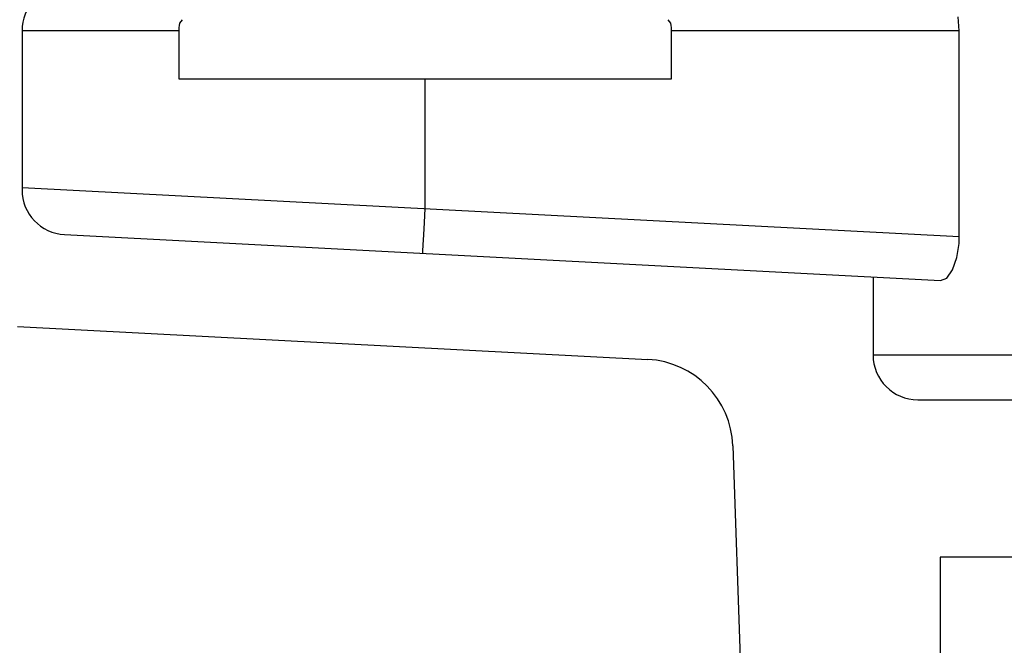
# Model space of a CAD drawing. Extents: x 1529 to 4201, y -422 to 622.
# Tile 95 of 256: x 1996.16 to 1998.9, y 487.89 to 489.63. Entities that reach past the tile are written whole.
import ezdxf

# ---------------------------------------------------------------- set-up
doc = ezdxf.new("R2010")
doc.units = 0
doc.header["$MEASUREMENT"] = 0
doc.layers.add('SPILL-BUCKET', color=1, linetype='CONTINUOUS')

msp = doc.modelspace()

# ---------------------------------------------------------------- linework, layer by layer
at = {"layer": 'SPILL-BUCKET', "linetype": 'Continuous'}
for p, q in [((1998.77836, 489.59902), (1998.77561, 489.63777)), ((1996.60171, 489.59902), (1996.16451, 489.59902)), ((1996.16451, 489.59902), (1996.16451, 489.15545)), ((1998.77836, 489.59902), (1997.97578, 489.59902)), ((1998.77836, 489.02501), (1998.77836, 489.59902)), ((1997.28874, 489.10307), (1997.28874, 489.46467)), ((1996.16451, 489.16199), (1998.77836, 489.02501)), ((1997.28672, 489.06453), (1997.28874, 489.10307)), ((1997.28489, 489.02975), (1997.28672, 489.06453)), ((1996.28288, 489.0307), (1998.72602, 488.90266)), ((1997.28345, 489.00216), (1997.28489, 489.02975)), ((1998.77769, 489.00575), (1998.77836, 489.02501)), ((1997.2822, 488.97833), (1997.28252, 488.98444)), ((1997.28252, 488.98444), (1997.28345, 489.00216)), ((1998.77181, 488.96643), (1998.77769, 489.00575)), ((1998.7598, 488.9321), (1998.77181, 488.96643)), ((1998.74352, 488.90966), (1998.7598, 488.9321)), ((1998.53788, 488.91252), (1998.53788, 488.69505)), ((1998.72602, 488.90266), (1998.74352, 488.90966)), ((1998.53788, 488.69505), (1999.81462, 488.69505)), ((1998.6628, 488.57014), (2000.06598, 488.57014))]:
    msp.add_line(p, q, dxfattribs=at)
at = {"layer": 'SPILL-BUCKET', "color": 7, "linetype": 'Continuous'}
for p, q in [((1996.60171, 489.60789), (1996.60171, 489.46468)), ((1997.97577, 489.46468), (1997.97577, 489.60789)), ((1996.60171, 489.46468), (1997.97577, 489.46468))]:
    msp.add_line(p, q, dxfattribs=at)
at = {"layer": 'SPILL-BUCKET', "color": 1, "linetype": 'Continuous'}
for p, q in [((1996.15143, 488.77467), (1997.91014, 488.6825)), ((1998.14675, 488.44173), (1998.25355, 485.38316)), ((1998.72526, 488.13128), (1998.72526, 486.92367)), ((1999.27438, 488.13128), (1998.72526, 488.13128))]:
    msp.add_line(p, q, dxfattribs=at)
at = {"layer": 'SPILL-BUCKET', "linetype": 'Continuous'}
for centre, start, end in [((1996.28942, 489.59902), 94.58857, 180), ((1996.28942, 489.15545), 180, 267), ((1998.6628, 488.69505), 180, 270)]:
    msp.add_arc(centre, 0.12491, start, end, dxfattribs=at)
at = {"layer": 'SPILL-BUCKET', "color": 7, "linetype": 'Continuous'}
for centre, start, end in [((1996.63294, 489.60789), 135, 180), ((1997.94454, 489.60789), 0, 45)]:
    msp.add_arc(centre, 0.03123, start, end, dxfattribs=at)
at = {"layer": 'SPILL-BUCKET', "color": 1, "linetype": 'Continuous'}
msp.add_arc((1997.89707, 488.43301), 0.24983, 2, 87, dxfattribs=at)

doc.saveas('drawing.dxf')
